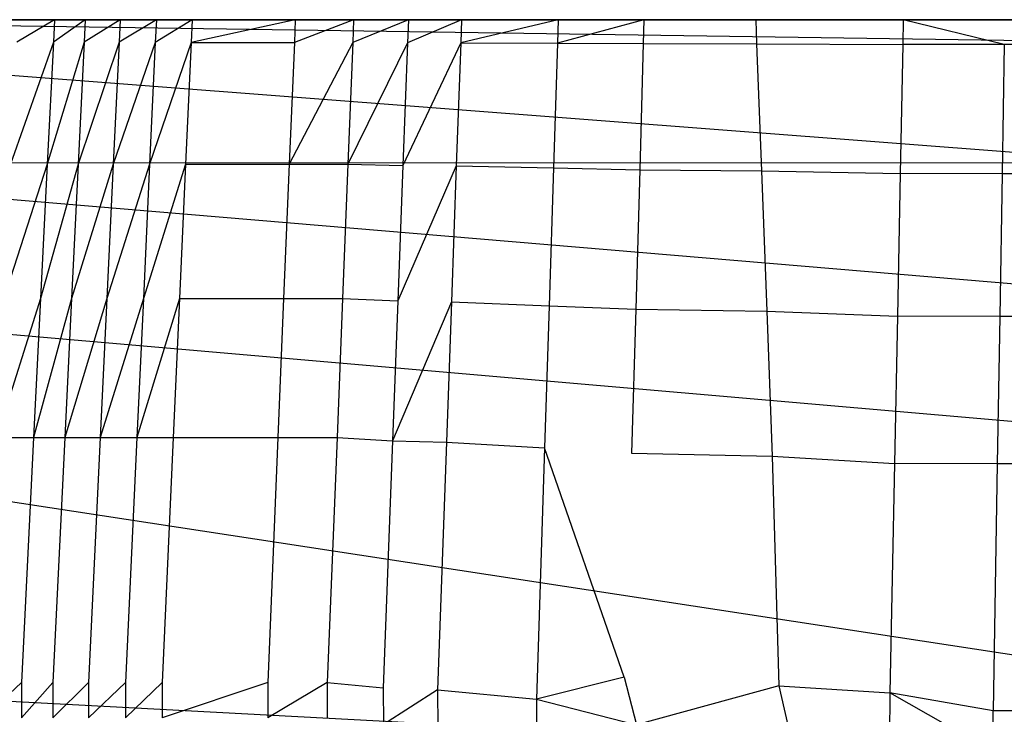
# Model space of a CAD drawing. Extents: x 0 to 0.36, y -0.56 to 0.
# Tile 17 of 24: x 0.051 to 0.136, y -0.06 to 0. Entities that reach past the tile are written whole.
import ezdxf

# ---------------------------------------------------------------- set-up
doc = ezdxf.new("R2010")
doc.units = 0
doc.layers.add('L0_WC_N_566010__0___REPLACEMTFO', color=7, linetype='CONTINUOUS')

msp = doc.modelspace()

# ---------------------------------------------------------------- linework, layer by layer
at = {"layer": 'L0_WC_N_566010__0___REPLACEMTFO', "color": 8}
for points, invisible_edges in [([(0.009466, 0, 0.360557), (0.179983, 0, 0.345895), (0.009466, 0, 0.357903), (0.009466, 0, 0.360557)], 14), ([(0.010202, 0, 0.362336), (0.179983, 0, 0.345895), (0.009466, 0, 0.360557), (0.010202, 0, 0.362336)], 14), ([(0.009466, 0, 0.357903), (0.179983, 0, 0.345895), (0.009468, 0, 0.314655), (0.009466, 0, 0.357903)], 14), ([(0.179983, 0, 0.345895), (0.01446, 0, 0.313629), (0.009468, 0, 0.313629), (0.179983, 0, 0.345895)], 14), ([(0.179983, 0, 0.345895), (0.009468, 0, 0.313629), (0.009468, 0, 0.314655), (0.179983, 0, 0.345895)], 14), ([(0.011979, 0, 0.363074), (0.179983, 0, 0.345895), (0.010202, 0, 0.362336), (0.011979, 0, 0.363074)], 14), ([(0.013292, 0, 0.363074), (0.179983, 0, 0.345895), (0.011979, 0, 0.363074), (0.013292, 0, 0.363074)], 14), ([(0.149061, -0.001975, 0.366), (0.013292, 0, 0.366), (0.013212, -0.001981, 0.366), (0.149061, -0.001975, 0.366)], 13), ([(0.149076, 0, 0.363074), (0.179983, 0, 0.345895), (0.013292, 0, 0.363074), (0.149076, 0, 0.363074)], 14), ([(0.013292, 0, 0.366), (0.149076, 0, 0.363074), (0.013292, 0, 0.363074), (0.013292, 0, 0.366)], 13), ([(0.149076, 0, 0.363074), (0.013292, 0, 0.366), (0.149076, 0, 0.366), (0.149076, 0, 0.363074)], 14), ([(0.013292, 0, 0.366), (0.149061, -0.001975, 0.366), (0.149076, 0, 0.366), (0.013292, 0, 0.366)], 14), ([(0.179983, 0, 0.345895), (0.01504, 0, 0.308077), (0.01446, 0, 0.313629), (0.179983, 0, 0.345895)], 14), ([(0.179983, 0, 0.345895), (0.01855, 0, 0.288022), (0.01504, 0, 0.308077), (0.179983, 0, 0.345895)], 14), ([(0.179983, 0, 0.345895), (0.020624, 0, 0.276421), (0.01855, 0, 0.288022), (0.179983, 0, 0.345895)], 14), ([(0.179983, 0, 0.345895), (0.022881, 0, 0.264151), (0.020624, 0, 0.276421), (0.179983, 0, 0.345895)], 14), ([(0.179983, 0, 0.345895), (0.025216, 0, 0.252096), (0.022881, 0, 0.264151), (0.179983, 0, 0.345895)], 14), ([(0.179983, 0, 0.345895), (0.030069, 0, 0.229331), (0.025216, 0, 0.252096), (0.179983, 0, 0.345895)], 14), ([(0.179983, 0, 0.345895), (0.036228, 0, 0.204333), (0.030069, 0, 0.229331), (0.179983, 0, 0.345895)], 14), ([(0.179983, 0, 0.345895), (0.042613, 0, 0.181923), (0.036228, 0, 0.204333), (0.179983, 0, 0.345895)], 14), ([(0.179983, 0, 0.345895), (0.049797, 0, 0.159819), (0.042613, 0, 0.181923), (0.179983, 0, 0.345895)], 14), ([(0.047037, 0, 0.158874), (0.053335, 0, 0.149869), (0.050597, 0, 0.148863), (0.047037, 0, 0.158874)], 13), ([(0.053335, 0, 0.149869), (0.047037, 0, 0.158874), (0.049797, 0, 0.159819), (0.053335, 0, 0.149869)], 14), ([(0.179983, 0, 0.345895), (0.053335, 0, 0.149869), (0.049797, 0, 0.159819), (0.179983, 0, 0.345895)], 14), ([(0.050495, -0.001961, 0.148863), (0.053763, 0, 0.140397), (0.053664, -0.001961, 0.140397), (0.050495, -0.001961, 0.148863)], 13), ([(0.053763, 0, 0.140397), (0.050495, -0.001961, 0.148863), (0.050597, 0, 0.148863), (0.053763, 0, 0.140397)], 14), ([(0.050597, 0, 0.148863), (0.056486, 0, 0.141445), (0.053763, 0, 0.140397), (0.050597, 0, 0.148863)], 13), ([(0.056486, 0, 0.141445), (0.050597, 0, 0.148863), (0.053335, 0, 0.149869), (0.056486, 0, 0.141445)], 14), ([(0.179983, 0, 0.345895), (0.056486, 0, 0.141445), (0.053335, 0, 0.149869), (0.179983, 0, 0.345895)], 14), ([(0.053664, -0.001961, 0.140397), (0.056421, 0, 0.133587), (0.056324, -0.001962, 0.133587), (0.053664, -0.001961, 0.140397)], 13), ([(0.056421, 0, 0.133587), (0.053664, -0.001961, 0.140397), (0.053763, 0, 0.140397), (0.056421, 0, 0.133587)], 14), ([(0.053763, 0, 0.140397), (0.059128, 0, 0.134674), (0.056421, 0, 0.133587), (0.053763, 0, 0.140397)], 13), ([(0.059128, 0, 0.134674), (0.053763, 0, 0.140397), (0.056486, 0, 0.141445), (0.059128, 0, 0.134674)], 14), ([(0.056324, -0.001962, 0.133587), (0.059452, 0, 0.126145), (0.059357, -0.001963, 0.126145), (0.056324, -0.001962, 0.133587)], 13), ([(0.059452, 0, 0.126145), (0.056324, -0.001962, 0.133587), (0.056421, 0, 0.133587), (0.059452, 0, 0.126145)], 14), ([(0.056421, 0, 0.133587), (0.062141, 0, 0.127277), (0.059452, 0, 0.126145), (0.056421, 0, 0.133587)], 13), ([(0.062141, 0, 0.127277), (0.056421, 0, 0.133587), (0.059128, 0, 0.134674), (0.062141, 0, 0.127277)], 14), ([(0.179983, 0, 0.345895), (0.059128, 0, 0.134674), (0.056486, 0, 0.141445), (0.179983, 0, 0.345895)], 14), ([(0.179983, 0, 0.345895), (0.062141, 0, 0.127277), (0.059128, 0, 0.134674), (0.179983, 0, 0.345895)], 14), ([(0.059357, -0.001963, 0.126145), (0.062593, 0, 0.118817), (0.062501, -0.001964, 0.118817), (0.059357, -0.001963, 0.126145)], 13), ([(0.062593, 0, 0.118817), (0.059357, -0.001963, 0.126145), (0.059452, 0, 0.126145), (0.062593, 0, 0.118817)], 14), ([(0.059452, 0, 0.126145), (0.065259, 0, 0.120002), (0.062593, 0, 0.118817), (0.059452, 0, 0.126145)], 13), ([(0.065259, 0, 0.120002), (0.059452, 0, 0.126145), (0.062141, 0, 0.127277), (0.065259, 0, 0.120002)], 14), ([(0.179983, 0, 0.345895), (0.065259, 0, 0.120002), (0.062141, 0, 0.127277), (0.179983, 0, 0.345895)], 14), ([(0.062501, -0.001964, 0.118817), (0.065699, 0, 0.11197), (0.065609, -0.001965, 0.11197), (0.062501, -0.001964, 0.118817)], 13), ([(0.065699, 0, 0.11197), (0.062501, -0.001964, 0.118817), (0.062593, 0, 0.118817), (0.065699, 0, 0.11197)], 14), ([(0.062593, 0, 0.118817), (0.068325, 0, 0.113243), (0.065699, 0, 0.11197), (0.062593, 0, 0.118817)], 13), ([(0.068325, 0, 0.113243), (0.062593, 0, 0.118817), (0.065259, 0, 0.120002), (0.068325, 0, 0.113243)], 14), ([(0.179983, 0, 0.345895), (0.068325, 0, 0.113243), (0.065259, 0, 0.120002), (0.179983, 0, 0.345895)], 14), ([(0.065609, -0.001965, 0.11197), (0.07464, 0, 0.094429), (0.074557, -0.001969, 0.094429), (0.065609, -0.001965, 0.11197)], 13), ([(0.07464, 0, 0.094429), (0.065609, -0.001965, 0.11197), (0.065699, 0, 0.11197), (0.07464, 0, 0.094429)], 14), ([(0.065699, 0, 0.11197), (0.077197, 0, 0.095838), (0.07464, 0, 0.094429), (0.065699, 0, 0.11197)], 13), ([(0.077197, 0, 0.095838), (0.065699, 0, 0.11197), (0.068325, 0, 0.113243), (0.077197, 0, 0.095838)], 14), ([(0.179983, 0, 0.345895), (0.077197, 0, 0.095838), (0.068325, 0, 0.113243), (0.179983, 0, 0.345895)], 14), ([(0.074557, -0.001969, 0.094429), (0.079695, 0, 0.085803), (0.079616, -0.001972, 0.085803), (0.074557, -0.001969, 0.094429)], 13), ([(0.079695, 0, 0.085803), (0.074557, -0.001969, 0.094429), (0.07464, 0, 0.094429), (0.079695, 0, 0.085803)], 14), ([(0.07464, 0, 0.094429), (0.082178, 0, 0.087338), (0.079695, 0, 0.085803), (0.07464, 0, 0.094429)], 13), ([(0.082178, 0, 0.087338), (0.07464, 0, 0.094429), (0.077197, 0, 0.095838), (0.082178, 0, 0.087338)], 14), ([(0.179983, 0, 0.345895), (0.082178, 0, 0.087338), (0.077197, 0, 0.095838), (0.179983, 0, 0.345895)], 14), ([(0.079616, -0.001972, 0.085803), (0.084441, 0, 0.078412), (0.084366, -0.001992, 0.078412), (0.079616, -0.001972, 0.085803)], 13), ([(0.084441, 0, 0.078412), (0.079616, -0.001972, 0.085803), (0.079695, 0, 0.085803), (0.084441, 0, 0.078412)], 14), ([(0.079695, 0, 0.085803), (0.086865, 0, 0.080039), (0.084441, 0, 0.078412), (0.079695, 0, 0.085803)], 13), ([(0.086865, 0, 0.080039), (0.079695, 0, 0.085803), (0.082178, 0, 0.087338), (0.086865, 0, 0.080039)], 14), ([(0.179983, 0, 0.345895), (0.086865, 0, 0.080039), (0.082178, 0, 0.087338), (0.179983, 0, 0.345895)], 14), ([(0.084366, -0.001992, 0.078412), (0.089051, 0, 0.071752), (0.08898, -0.002001, 0.071752), (0.084366, -0.001992, 0.078412)], 13), ([(0.089051, 0, 0.071752), (0.084366, -0.001992, 0.078412), (0.084441, 0, 0.078412), (0.089051, 0, 0.071752)], 14), ([(0.084441, 0, 0.078412), (0.091417, 0, 0.073463), (0.089051, 0, 0.071752), (0.084441, 0, 0.078412)], 13), ([(0.091417, 0, 0.073463), (0.084441, 0, 0.078412), (0.086865, 0, 0.080039), (0.091417, 0, 0.073463)], 14), ([(0.179983, 0, 0.345895), (0.091417, 0, 0.073463), (0.086865, 0, 0.080039), (0.179983, 0, 0.345895)], 14), ([(0.08898, -0.002001, 0.071752), (0.097441, 0, 0.060486), (0.097377, -0.002036, 0.060486), (0.08898, -0.002001, 0.071752)], 13), ([(0.097441, 0, 0.060486), (0.08898, -0.002001, 0.071752), (0.089051, 0, 0.071752), (0.097441, 0, 0.060486)], 14), ([(0.089051, 0, 0.071752), (0.099757, 0, 0.062265), (0.097441, 0, 0.060486), (0.089051, 0, 0.071752)], 13), ([(0.099757, 0, 0.062265), (0.089051, 0, 0.071752), (0.091417, 0, 0.073463), (0.099757, 0, 0.062265)], 14), ([(0.179983, 0, 0.345895), (0.099757, 0, 0.062265), (0.091417, 0, 0.073463), (0.179983, 0, 0.345895)], 14), ([(0.097377, -0.002036, 0.060486), (0.104873, 0, 0.050967), (0.104814, -0.002068, 0.050967), (0.097377, -0.002036, 0.060486)], 13), ([(0.104873, 0, 0.050967), (0.097377, -0.002036, 0.060486), (0.097441, 0, 0.060486), (0.104873, 0, 0.050967)], 14), ([(0.097441, 0, 0.060486), (0.107158, 0, 0.052785), (0.104873, 0, 0.050967), (0.097441, 0, 0.060486)], 13), ([(0.107158, 0, 0.052785), (0.097441, 0, 0.060486), (0.099757, 0, 0.062265), (0.107158, 0, 0.052785)], 14), ([(0.179983, 0, 0.345895), (0.107158, 0, 0.052785), (0.099757, 0, 0.062265), (0.179983, 0, 0.345895)], 14), ([(0.114562, 0, 0.038843), (0.114641, -0.002091, 0.038755), (0.104814, -0.002068, 0.050967), (0.114562, 0, 0.038843)], 14), ([(0.104873, 0, 0.050967), (0.114562, 0, 0.038843), (0.104814, -0.002068, 0.050967), (0.104873, 0, 0.050967)], 14), ([(0.104873, 0, 0.050967), (0.116773, 0, 0.040753), (0.114562, 0, 0.038843), (0.104873, 0, 0.050967)], 13), ([(0.116773, 0, 0.040753), (0.104873, 0, 0.050967), (0.107158, 0, 0.052785), (0.116773, 0, 0.040753)], 14), ([(0.179983, 0, 0.345895), (0.116773, 0, 0.040753), (0.107158, 0, 0.052785), (0.179983, 0, 0.345895)], 14), ([(0.114562, 0, 0.038843), (0.129345, 0, 0.027101), (0.127348, 0, 0.024957), (0.114562, 0, 0.038843)], 13), ([(0.129345, 0, 0.027101), (0.114562, 0, 0.038843), (0.116773, 0, 0.040753), (0.129345, 0, 0.027101)], 14), ([(0.114562, 0, 0.038843), (0.127348, 0, 0.024957), (0.114641, -0.002091, 0.038755), (0.114562, 0, 0.038843)], 14), ([(0.127348, 0, 0.024957), (0.127307, -0.002139, 0.024957), (0.114641, -0.002091, 0.038755), (0.127348, 0, 0.024957)], 14), ([(0.179983, 0, 0.345895), (0.129345, 0, 0.027101), (0.116773, 0, 0.040753), (0.179983, 0, 0.345895)], 14), ([(0.127348, 0, 0.024957), (0.136095, -0.002156, 0.017857), (0.127307, -0.002139, 0.024957), (0.127348, 0, 0.024957)], 13), ([(0.127348, 0, 0.024957), (0.137834, 0, 0.020236), (0.136129, 0, 0.017857), (0.127348, 0, 0.024957)], 13), ([(0.137834, 0, 0.020236), (0.127348, 0, 0.024957), (0.129345, 0, 0.027101), (0.137834, 0, 0.020236)], 14), ([(0.136095, -0.002156, 0.017857), (0.127348, 0, 0.024957), (0.136129, 0, 0.017857), (0.136095, -0.002156, 0.017857)], 14), ([(0.179983, 0, 0.345895), (0.137834, 0, 0.020236), (0.129345, 0, 0.027101), (0.179983, 0, 0.345895)], 14), ([(0.136129, 0, 0.017857), (0.145562, -0.002152, 0.011796), (0.136095, -0.002156, 0.017857), (0.136129, 0, 0.017857)], 13), ([(0.148982, -0.012418, 0.363864), (0.013212, -0.001981, 0.366), (0.012784, -0.012457, 0.363864), (0.148982, -0.012418, 0.363864)], 13), ([(0.013212, -0.001981, 0.366), (0.148982, -0.012418, 0.363864), (0.149061, -0.001975, 0.366), (0.013212, -0.001981, 0.366)], 14), ([(0.049955, -0.01252, 0.148863), (0.053664, -0.001961, 0.140397), (0.053137, -0.012521, 0.140397), (0.049955, -0.01252, 0.148863)], 13), ([(0.053664, -0.001961, 0.140397), (0.049955, -0.01252, 0.148863), (0.050495, -0.001961, 0.148863), (0.053664, -0.001961, 0.140397)], 14), ([(0.056324, -0.001962, 0.133587), (0.053137, -0.012521, 0.140397), (0.053664, -0.001961, 0.140397), (0.056324, -0.001962, 0.133587)], 14), ([(0.053137, -0.012521, 0.140397), (0.056324, -0.001962, 0.133587), (0.055808, -0.012521, 0.133587), (0.053137, -0.012521, 0.140397)], 13), ([(0.059357, -0.001963, 0.126145), (0.055808, -0.012521, 0.133587), (0.056324, -0.001962, 0.133587), (0.059357, -0.001963, 0.126145)], 14), ([(0.055808, -0.012521, 0.133587), (0.059357, -0.001963, 0.126145), (0.058854, -0.012522, 0.126145), (0.055808, -0.012521, 0.133587)], 13), ([(0.062501, -0.001964, 0.118817), (0.058854, -0.012522, 0.126145), (0.059357, -0.001963, 0.126145), (0.062501, -0.001964, 0.118817)], 14), ([(0.058854, -0.012522, 0.126145), (0.062501, -0.001964, 0.118817), (0.06201, -0.012523, 0.118817), (0.058854, -0.012522, 0.126145)], 13), ([(0.065609, -0.001965, 0.11197), (0.06201, -0.012523, 0.118817), (0.062501, -0.001964, 0.118817), (0.065609, -0.001965, 0.11197)], 14), ([(0.06201, -0.012523, 0.118817), (0.065609, -0.001965, 0.11197), (0.065132, -0.012524, 0.11197), (0.06201, -0.012523, 0.118817)], 13), ([(0.065609, -0.001965, 0.11197), (0.074557, -0.001969, 0.094429), (0.065132, -0.012524, 0.11197), (0.065609, -0.001965, 0.11197)], 14), ([(0.074557, -0.001969, 0.094429), (0.074117, -0.012528, 0.094429), (0.065132, -0.012524, 0.11197), (0.074557, -0.001969, 0.094429)], 14), ([(0.079616, -0.001972, 0.085803), (0.074117, -0.012528, 0.094429), (0.074557, -0.001969, 0.094429), (0.079616, -0.001972, 0.085803)], 14), ([(0.074117, -0.012528, 0.094429), (0.079616, -0.001972, 0.085803), (0.079197, -0.012531, 0.085803), (0.074117, -0.012528, 0.094429)], 13), ([(0.084366, -0.001992, 0.078412), (0.079197, -0.012531, 0.085803), (0.079616, -0.001972, 0.085803), (0.084366, -0.001992, 0.078412)], 14), ([(0.079197, -0.012531, 0.085803), (0.084366, -0.001992, 0.078412), (0.083967, -0.012636, 0.078412), (0.079197, -0.012531, 0.085803)], 13), ([(0.08898, -0.002001, 0.071752), (0.083967, -0.012636, 0.078412), (0.084366, -0.001992, 0.078412), (0.08898, -0.002001, 0.071752)], 14), ([(0.083967, -0.012636, 0.078412), (0.08898, -0.002001, 0.071752), (0.0886, -0.012672, 0.071752), (0.083967, -0.012636, 0.078412)], 13), ([(0.08898, -0.002001, 0.071752), (0.097377, -0.002036, 0.060486), (0.0886, -0.012672, 0.071752), (0.08898, -0.002001, 0.071752)], 14), ([(0.097377, -0.002036, 0.060486), (0.097032, -0.012856, 0.060486), (0.0886, -0.012672, 0.071752), (0.097377, -0.002036, 0.060486)], 14), ([(0.097377, -0.002036, 0.060486), (0.104814, -0.002068, 0.050967), (0.097032, -0.012856, 0.060486), (0.097377, -0.002036, 0.060486)], 14), ([(0.104814, -0.002068, 0.050967), (0.1045, -0.013016, 0.050967), (0.097032, -0.012856, 0.060486), (0.104814, -0.002068, 0.050967)], 14), ([(0.104814, -0.002068, 0.050967), (0.114641, -0.002091, 0.038755), (0.1045, -0.013016, 0.050967), (0.104814, -0.002068, 0.050967)], 14), ([(0.114641, -0.002091, 0.038755), (0.115058, -0.013113, 0.038287), (0.1045, -0.013016, 0.050967), (0.114641, -0.002091, 0.038755)], 14), ([(0.114641, -0.002091, 0.038755), (0.127307, -0.002139, 0.024957), (0.115058, -0.013113, 0.038287), (0.114641, -0.002091, 0.038755)], 14), ([(0.127307, -0.002139, 0.024957), (0.127087, -0.013345, 0.024957), (0.115058, -0.013113, 0.038287), (0.127307, -0.002139, 0.024957)], 14), ([(0.135912, -0.013362, 0.017857), (0.127087, -0.013345, 0.024957), (0.127307, -0.002139, 0.024957), (0.135912, -0.013362, 0.017857)], 14), ([(0.136095, -0.002156, 0.017857), (0.135912, -0.013362, 0.017857), (0.127307, -0.002139, 0.024957), (0.136095, -0.002156, 0.017857)], 14), ([(0.145418, -0.013358, 0.011796), (0.135912, -0.013362, 0.017857), (0.136095, -0.002156, 0.017857), (0.145418, -0.013358, 0.011796)], 14), ([(0.145562, -0.002152, 0.011796), (0.145418, -0.013358, 0.011796), (0.136095, -0.002156, 0.017857), (0.145562, -0.002152, 0.011796)], 14), ([(0.148894, -0.023941, 0.354705), (0.012784, -0.012457, 0.363864), (0.012312, -0.024018, 0.354705), (0.148894, -0.023941, 0.354705)], 14), ([(0.148982, -0.012418, 0.363864), (0.012784, -0.012457, 0.363864), (0.148894, -0.023941, 0.354705), (0.148982, -0.012418, 0.363864)], 14), ([(0.053137, -0.012521, 0.140397), (0.049359, -0.024172, 0.148863), (0.049955, -0.01252, 0.148863), (0.053137, -0.012521, 0.140397)], 14), ([(0.049359, -0.024172, 0.148863), (0.053137, -0.012521, 0.140397), (0.052555, -0.024172, 0.140397), (0.049359, -0.024172, 0.148863)], 13), ([(0.052555, -0.024172, 0.140397), (0.055808, -0.012521, 0.133587), (0.055238, -0.024173, 0.133587), (0.052555, -0.024172, 0.140397)], 13), ([(0.055808, -0.012521, 0.133587), (0.052555, -0.024172, 0.140397), (0.053137, -0.012521, 0.140397), (0.055808, -0.012521, 0.133587)], 14), ([(0.058854, -0.012522, 0.126145), (0.055238, -0.024173, 0.133587), (0.055808, -0.012521, 0.133587), (0.058854, -0.012522, 0.126145)], 14), ([(0.055238, -0.024173, 0.133587), (0.058854, -0.012522, 0.126145), (0.058299, -0.024174, 0.126145), (0.055238, -0.024173, 0.133587)], 13), ([(0.06201, -0.012523, 0.118817), (0.058299, -0.024174, 0.126145), (0.058854, -0.012522, 0.126145), (0.06201, -0.012523, 0.118817)], 14), ([(0.058299, -0.024174, 0.126145), (0.06201, -0.012523, 0.118817), (0.061469, -0.024175, 0.118817), (0.058299, -0.024174, 0.126145)], 13), ([(0.065132, -0.012524, 0.11197), (0.061469, -0.024175, 0.118817), (0.06201, -0.012523, 0.118817), (0.065132, -0.012524, 0.11197)], 14), ([(0.061469, -0.024175, 0.118817), (0.065132, -0.012524, 0.11197), (0.064605, -0.024176, 0.11197), (0.061469, -0.024175, 0.118817)], 13), ([(0.065132, -0.012524, 0.11197), (0.074117, -0.012528, 0.094429), (0.064605, -0.024176, 0.11197), (0.065132, -0.012524, 0.11197)], 14), ([(0.074117, -0.012528, 0.094429), (0.073632, -0.02418, 0.094429), (0.064605, -0.024176, 0.11197), (0.074117, -0.012528, 0.094429)], 14), ([(0.074117, -0.012528, 0.094429), (0.079197, -0.012531, 0.085803), (0.073632, -0.02418, 0.094429), (0.074117, -0.012528, 0.094429)], 14), ([(0.079197, -0.012531, 0.085803), (0.078735, -0.024183, 0.085803), (0.073632, -0.02418, 0.094429), (0.079197, -0.012531, 0.085803)], 14), ([(0.079197, -0.012531, 0.085803), (0.083967, -0.012636, 0.078412), (0.078735, -0.024183, 0.085803), (0.079197, -0.012531, 0.085803)], 14), ([(0.083967, -0.012636, 0.078412), (0.083527, -0.024381, 0.078412), (0.078735, -0.024183, 0.085803), (0.083967, -0.012636, 0.078412)], 14), ([(0.0886, -0.012672, 0.071752), (0.083527, -0.024381, 0.078412), (0.083967, -0.012636, 0.078412), (0.0886, -0.012672, 0.071752)], 14), ([(0.083527, -0.024381, 0.078412), (0.0886, -0.012672, 0.071752), (0.088181, -0.024448, 0.071752), (0.083527, -0.024381, 0.078412)], 13), ([(0.0886, -0.012672, 0.071752), (0.097032, -0.012856, 0.060486), (0.088181, -0.024448, 0.071752), (0.0886, -0.012672, 0.071752)], 14), ([(0.097032, -0.012856, 0.060486), (0.096652, -0.024796, 0.060486), (0.088181, -0.024448, 0.071752), (0.097032, -0.012856, 0.060486)], 14), ([(0.097032, -0.012856, 0.060486), (0.1045, -0.013016, 0.050967), (0.096652, -0.024796, 0.060486), (0.097032, -0.012856, 0.060486)], 14), ([(0.1045, -0.013016, 0.050967), (0.104154, -0.025098, 0.050967), (0.096652, -0.024796, 0.060486), (0.1045, -0.013016, 0.050967)], 14), ([(0.1045, -0.013016, 0.050967), (0.115058, -0.013113, 0.038287), (0.104154, -0.025098, 0.050967), (0.1045, -0.013016, 0.050967)], 14), ([(0.115058, -0.013113, 0.038287), (0.115519, -0.025274, 0.037771), (0.104154, -0.025098, 0.050967), (0.115058, -0.013113, 0.038287)], 14), ([(0.115058, -0.013113, 0.038287), (0.127087, -0.013345, 0.024957), (0.115519, -0.025274, 0.037771), (0.115058, -0.013113, 0.038287)], 14), ([(0.127087, -0.013345, 0.024957), (0.126845, -0.02571, 0.024957), (0.115519, -0.025274, 0.037771), (0.127087, -0.013345, 0.024957)], 14), ([(0.13571, -0.025728, 0.017857), (0.126845, -0.02571, 0.024957), (0.127087, -0.013345, 0.024957), (0.13571, -0.025728, 0.017857)], 14), ([(0.135912, -0.013362, 0.017857), (0.13571, -0.025728, 0.017857), (0.127087, -0.013345, 0.024957), (0.135912, -0.013362, 0.017857)], 14), ([(0.14526, -0.025724, 0.011796), (0.13571, -0.025728, 0.017857), (0.135912, -0.013362, 0.017857), (0.14526, -0.025724, 0.011796)], 14), ([(0.145418, -0.013358, 0.011796), (0.14526, -0.025724, 0.011796), (0.135912, -0.013362, 0.017857), (0.145418, -0.013358, 0.011796)], 14), ([(0.148804, -0.035848, 0.354705), (0.012312, -0.024018, 0.354705), (0.011824, -0.035963, 0.354705), (0.148804, -0.035848, 0.354705)], 13), ([(0.012312, -0.024018, 0.354705), (0.148804, -0.035848, 0.354705), (0.148894, -0.023941, 0.354705), (0.012312, -0.024018, 0.354705)], 14), ([(0.048743, -0.036211, 0.148863), (0.052555, -0.024172, 0.140397), (0.051954, -0.036212, 0.140397), (0.048743, -0.036211, 0.148863)], 13), ([(0.052555, -0.024172, 0.140397), (0.048743, -0.036211, 0.148863), (0.049359, -0.024172, 0.148863), (0.052555, -0.024172, 0.140397)], 14), ([(0.055238, -0.024173, 0.133587), (0.051954, -0.036212, 0.140397), (0.052555, -0.024172, 0.140397), (0.055238, -0.024173, 0.133587)], 14), ([(0.051954, -0.036212, 0.140397), (0.055238, -0.024173, 0.133587), (0.05465, -0.036213, 0.133587), (0.051954, -0.036212, 0.140397)], 13), ([(0.058299, -0.024174, 0.126145), (0.05465, -0.036213, 0.133587), (0.055238, -0.024173, 0.133587), (0.058299, -0.024174, 0.126145)], 14), ([(0.05465, -0.036213, 0.133587), (0.058299, -0.024174, 0.126145), (0.057725, -0.036213, 0.126145), (0.05465, -0.036213, 0.133587)], 13), ([(0.061469, -0.024175, 0.118817), (0.057725, -0.036213, 0.126145), (0.058299, -0.024174, 0.126145), (0.061469, -0.024175, 0.118817)], 14), ([(0.057725, -0.036213, 0.126145), (0.061469, -0.024175, 0.118817), (0.060911, -0.036214, 0.118817), (0.057725, -0.036213, 0.126145)], 13), ([(0.064605, -0.024176, 0.11197), (0.060911, -0.036214, 0.118817), (0.061469, -0.024175, 0.118817), (0.064605, -0.024176, 0.11197)], 14), ([(0.060911, -0.036214, 0.118817), (0.064605, -0.024176, 0.11197), (0.064061, -0.036215, 0.11197), (0.060911, -0.036214, 0.118817)], 13), ([(0.064605, -0.024176, 0.11197), (0.073632, -0.02418, 0.094429), (0.064061, -0.036215, 0.11197), (0.064605, -0.024176, 0.11197)], 14), ([(0.073632, -0.02418, 0.094429), (0.07313, -0.03622, 0.094429), (0.064061, -0.036215, 0.11197), (0.073632, -0.02418, 0.094429)], 14), ([(0.073632, -0.02418, 0.094429), (0.078735, -0.024183, 0.085803), (0.07313, -0.03622, 0.094429), (0.073632, -0.02418, 0.094429)], 14), ([(0.078735, -0.024183, 0.085803), (0.078258, -0.036223, 0.085803), (0.07313, -0.03622, 0.094429), (0.078735, -0.024183, 0.085803)], 14), ([(0.078735, -0.024183, 0.085803), (0.083527, -0.024381, 0.078412), (0.078258, -0.036223, 0.085803), (0.078735, -0.024183, 0.085803)], 14), ([(0.083527, -0.024381, 0.078412), (0.083072, -0.036518, 0.078412), (0.078258, -0.036223, 0.085803), (0.083527, -0.024381, 0.078412)], 14), ([(0.088181, -0.024448, 0.071752), (0.083072, -0.036518, 0.078412), (0.083527, -0.024381, 0.078412), (0.088181, -0.024448, 0.071752)], 14), ([(0.083072, -0.036518, 0.078412), (0.088181, -0.024448, 0.071752), (0.087748, -0.036616, 0.071752), (0.083072, -0.036518, 0.078412)], 13), ([(0.088181, -0.024448, 0.071752), (0.096652, -0.024796, 0.060486), (0.087748, -0.036616, 0.071752), (0.088181, -0.024448, 0.071752)], 14), ([(0.096652, -0.024796, 0.060486), (0.096259, -0.037132, 0.060486), (0.087748, -0.036616, 0.071752), (0.096652, -0.024796, 0.060486)], 14), ([(0.096652, -0.024796, 0.060486), (0.104154, -0.025098, 0.050967), (0.096259, -0.037132, 0.060486), (0.096652, -0.024796, 0.060486)], 14), ([(0.104154, -0.025098, 0.050967), (0.103797, -0.037581, 0.050967), (0.096259, -0.037132, 0.060486), (0.104154, -0.025098, 0.050967)], 14), ([(0.104154, -0.025098, 0.050967), (0.115519, -0.025274, 0.037771), (0.103797, -0.037581, 0.050967), (0.104154, -0.025098, 0.050967)], 14), ([(0.115519, -0.025274, 0.037771), (0.115995, -0.037841, 0.037238), (0.103797, -0.037581, 0.050967), (0.115519, -0.025274, 0.037771)], 14), ([(0.115519, -0.025274, 0.037771), (0.126845, -0.02571, 0.024957), (0.115995, -0.037841, 0.037238), (0.115519, -0.025274, 0.037771)], 14), ([(0.126845, -0.02571, 0.024957), (0.126594, -0.038488, 0.024957), (0.115995, -0.037841, 0.037238), (0.126845, -0.02571, 0.024957)], 14), ([(0.135501, -0.038505, 0.017857), (0.126594, -0.038488, 0.024957), (0.126845, -0.02571, 0.024957), (0.135501, -0.038505, 0.017857)], 14), ([(0.13571, -0.025728, 0.017857), (0.135501, -0.038505, 0.017857), (0.126845, -0.02571, 0.024957), (0.13571, -0.025728, 0.017857)], 14), ([(0.145096, -0.038501, 0.011796), (0.135501, -0.038505, 0.017857), (0.13571, -0.025728, 0.017857), (0.145096, -0.038501, 0.011796)], 14), ([(0.14526, -0.025724, 0.011796), (0.145096, -0.038501, 0.011796), (0.13571, -0.025728, 0.017857), (0.14526, -0.025724, 0.011796)], 14), ([(0.011824, -0.035963, 0.354705), (0.148644, -0.056861, 0.354705), (0.148804, -0.035848, 0.354705), (0.011824, -0.035963, 0.354705)], 14), ([(0.148644, -0.056861, 0.354705), (0.011824, -0.035963, 0.354705), (0.010963, -0.057043, 0.354705), (0.148644, -0.056861, 0.354705)], 13), ([(0.048743, -0.036211, 0.148863), (0.051954, -0.036212, 0.140397), (0.047655, -0.057459, 0.148864), (0.048743, -0.036211, 0.148863)], 14), ([(0.051954, -0.036212, 0.140397), (0.050894, -0.05746, 0.140397), (0.047655, -0.057459, 0.148864), (0.051954, -0.036212, 0.140397)], 14), ([(0.051954, -0.036212, 0.140397), (0.05465, -0.036213, 0.133587), (0.050894, -0.05746, 0.140397), (0.051954, -0.036212, 0.140397)], 14), ([(0.05465, -0.036213, 0.133587), (0.053612, -0.05746, 0.133587), (0.050894, -0.05746, 0.140397), (0.05465, -0.036213, 0.133587)], 14), ([(0.057725, -0.036213, 0.126145), (0.056712, -0.057461, 0.126145), (0.053612, -0.05746, 0.133587), (0.057725, -0.036213, 0.126145)], 14), ([(0.05465, -0.036213, 0.133587), (0.057725, -0.036213, 0.126145), (0.053612, -0.05746, 0.133587), (0.05465, -0.036213, 0.133587)], 14), ([(0.057725, -0.036213, 0.126145), (0.060911, -0.036214, 0.118817), (0.056712, -0.057461, 0.126145), (0.057725, -0.036213, 0.126145)], 14), ([(0.060911, -0.036214, 0.118817), (0.059924, -0.057462, 0.118818), (0.056712, -0.057461, 0.126145), (0.060911, -0.036214, 0.118817)], 14), ([(0.060911, -0.036214, 0.118817), (0.064061, -0.036215, 0.11197), (0.059924, -0.057462, 0.118818), (0.060911, -0.036214, 0.118817)], 14), ([(0.064061, -0.036215, 0.11197), (0.063101, -0.057463, 0.11197), (0.059924, -0.057462, 0.118818), (0.064061, -0.036215, 0.11197)], 14), ([(0.064061, -0.036215, 0.11197), (0.07313, -0.03622, 0.094429), (0.063101, -0.057463, 0.11197), (0.064061, -0.036215, 0.11197)], 14), ([(0.07313, -0.03622, 0.094429), (0.072245, -0.057467, 0.094429), (0.063101, -0.057463, 0.11197), (0.07313, -0.03622, 0.094429)], 14), ([(0.07313, -0.03622, 0.094429), (0.078258, -0.036223, 0.085803), (0.072245, -0.057467, 0.094429), (0.07313, -0.03622, 0.094429)], 14), ([(0.078258, -0.036223, 0.085803), (0.077415, -0.05747, 0.085803), (0.072245, -0.057467, 0.094429), (0.078258, -0.036223, 0.085803)], 14), ([(0.078258, -0.036223, 0.085803), (0.083072, -0.036518, 0.078412), (0.077415, -0.05747, 0.085803), (0.078258, -0.036223, 0.085803)], 14), ([(0.083072, -0.036518, 0.078412), (0.082269, -0.057936, 0.078412), (0.077415, -0.05747, 0.085803), (0.083072, -0.036518, 0.078412)], 14), ([(0.083072, -0.036518, 0.078412), (0.087748, -0.036616, 0.071752), (0.082269, -0.057936, 0.078412), (0.083072, -0.036518, 0.078412)], 14), ([(0.087748, -0.036616, 0.071752), (0.086984, -0.05809, 0.071751), (0.082269, -0.057936, 0.078412), (0.087748, -0.036616, 0.071752)], 14), ([(0.087748, -0.036616, 0.071752), (0.096259, -0.037132, 0.060486), (0.086984, -0.05809, 0.071751), (0.087748, -0.036616, 0.071752)], 14), ([(0.096259, -0.037132, 0.060486), (0.095565, -0.058905, 0.060486), (0.086984, -0.05809, 0.071751), (0.096259, -0.037132, 0.060486)], 14), ([(0.096259, -0.037132, 0.060486), (0.103166, -0.057001, 0.050967), (0.095565, -0.058905, 0.060486), (0.096259, -0.037132, 0.060486)], 13), ([(0.103166, -0.057001, 0.050967), (0.096259, -0.037132, 0.060486), (0.103797, -0.037581, 0.050967), (0.103166, -0.057001, 0.050967)], 14), ([(0.103797, -0.037581, 0.050967), (0.115995, -0.037841, 0.037238), (0.103166, -0.057001, 0.050967), (0.103797, -0.037581, 0.050967)], 14), ([(0.115995, -0.037841, 0.037238), (0.116557, -0.057744, 0.036321), (0.103166, -0.057001, 0.050967), (0.115995, -0.037841, 0.037238)], 14), ([(0.115995, -0.037841, 0.037238), (0.126594, -0.038488, 0.024957), (0.116557, -0.057744, 0.036321), (0.115995, -0.037841, 0.037238)], 14), ([(0.126594, -0.038488, 0.024957), (0.126184, -0.058361, 0.024957), (0.116557, -0.057744, 0.036321), (0.126594, -0.038488, 0.024957)], 14), ([(0.135133, -0.059935, 0.017857), (0.126184, -0.058361, 0.024957), (0.126594, -0.038488, 0.024957), (0.135133, -0.059935, 0.017857)], 14), ([(0.135501, -0.038505, 0.017857), (0.135133, -0.059935, 0.017857), (0.126594, -0.038488, 0.024957), (0.135501, -0.038505, 0.017857)], 14), ([(0.144807, -0.059931, 0.011796), (0.135133, -0.059935, 0.017857), (0.135501, -0.038505, 0.017857), (0.144807, -0.059931, 0.011796)], 14), ([(0.145096, -0.038501, 0.011796), (0.144807, -0.059931, 0.011796), (0.135501, -0.038505, 0.017857), (0.145096, -0.038501, 0.011796)], 14), ([(0.148588, -0.064308, 0.354705), (0.010963, -0.057043, 0.354705), (0.010658, -0.064514, 0.354705), (0.148588, -0.064308, 0.354705)], 13), ([(0.010963, -0.057043, 0.354705), (0.148588, -0.064308, 0.354705), (0.148644, -0.056861, 0.354705), (0.010963, -0.057043, 0.354705)], 14), ([(0.103166, -0.057001, 0.050967), (0.104228, -0.061137, 0.050486), (0.095565, -0.058905, 0.060486), (0.103166, -0.057001, 0.050967)], 14), ([(0.116557, -0.057744, 0.036321), (0.104228, -0.061137, 0.050486), (0.103166, -0.057001, 0.050967), (0.116557, -0.057744, 0.036321)], 14), ([(0.050894, -0.05746, 0.140397), (0.047655, -0.060515, 0.148864), (0.047655, -0.057459, 0.148864), (0.050894, -0.05746, 0.140397)], 14), ([(0.047655, -0.060515, 0.148864), (0.050894, -0.05746, 0.140397), (0.050894, -0.060516, 0.140397), (0.047655, -0.060515, 0.148864)], 13), ([(0.050894, -0.060516, 0.140397), (0.053612, -0.05746, 0.133587), (0.053612, -0.060516, 0.133587), (0.050894, -0.060516, 0.140397)], 13), ([(0.053612, -0.05746, 0.133587), (0.050894, -0.060516, 0.140397), (0.050894, -0.05746, 0.140397), (0.053612, -0.05746, 0.133587)], 14), ([(0.056712, -0.057461, 0.126145), (0.053612, -0.060516, 0.133587), (0.053612, -0.05746, 0.133587), (0.056712, -0.057461, 0.126145)], 14), ([(0.053612, -0.060516, 0.133587), (0.056712, -0.057461, 0.126145), (0.056712, -0.060517, 0.126145), (0.053612, -0.060516, 0.133587)], 13), ([(0.059924, -0.057462, 0.118818), (0.056712, -0.060517, 0.126145), (0.056712, -0.057461, 0.126145), (0.059924, -0.057462, 0.118818)], 14), ([(0.056712, -0.060517, 0.126145), (0.059924, -0.057462, 0.118818), (0.059924, -0.060518, 0.118818), (0.056712, -0.060517, 0.126145)], 13), ([(0.063101, -0.057463, 0.11197), (0.059924, -0.060518, 0.118818), (0.059924, -0.057462, 0.118818), (0.063101, -0.057463, 0.11197)], 14), ([(0.059924, -0.060518, 0.118818), (0.063101, -0.057463, 0.11197), (0.063101, -0.060519, 0.11197), (0.059924, -0.060518, 0.118818)], 13), ([(0.072245, -0.057467, 0.094429), (0.063101, -0.060519, 0.11197), (0.063101, -0.057463, 0.11197), (0.072245, -0.057467, 0.094429)], 14), ([(0.063101, -0.060519, 0.11197), (0.072245, -0.057467, 0.094429), (0.072245, -0.060523, 0.094429), (0.063101, -0.060519, 0.11197)], 13), ([(0.077415, -0.05747, 0.085803), (0.072245, -0.060523, 0.094429), (0.072245, -0.057467, 0.094429), (0.077415, -0.05747, 0.085803)], 14), ([(0.072245, -0.060523, 0.094429), (0.077415, -0.05747, 0.085803), (0.077415, -0.060526, 0.085803), (0.072245, -0.060523, 0.094429)], 13), ([(0.077415, -0.05747, 0.085803), (0.082269, -0.057936, 0.078412), (0.077415, -0.060526, 0.085803), (0.077415, -0.05747, 0.085803)], 14), ([(0.082269, -0.057936, 0.078412), (0.082299, -0.061101, 0.078428), (0.077415, -0.060526, 0.085803), (0.082269, -0.057936, 0.078412)], 14), ([(0.086984, -0.05809, 0.071751), (0.082299, -0.061101, 0.078428), (0.082269, -0.057936, 0.078412), (0.086984, -0.05809, 0.071751)], 14), ([(0.104228, -0.061137, 0.050486), (0.116557, -0.057744, 0.036321), (0.117665, -0.062581, 0.035931), (0.104228, -0.061137, 0.050486)], 13), ([(0.116557, -0.057744, 0.036321), (0.126184, -0.058361, 0.024957), (0.117665, -0.062581, 0.035931), (0.116557, -0.057744, 0.036321)], 14), ([(0.082299, -0.061101, 0.078428), (0.086984, -0.05809, 0.071751), (0.087012, -0.061347, 0.071764), (0.082299, -0.061101, 0.078428)], 13), ([(0.086984, -0.05809, 0.071751), (0.095565, -0.058905, 0.060486), (0.087012, -0.061347, 0.071764), (0.086984, -0.05809, 0.071751)], 14), ([(0.126184, -0.058361, 0.024957), (0.126152, -0.063409, 0.024957), (0.117665, -0.062581, 0.035931), (0.126184, -0.058361, 0.024957)], 14), ([(0.126184, -0.058361, 0.024957), (0.135133, -0.063426, 0.017857), (0.126152, -0.063409, 0.024957), (0.126184, -0.058361, 0.024957)], 13), ([(0.135133, -0.063426, 0.017857), (0.126184, -0.058361, 0.024957), (0.135133, -0.059935, 0.017857), (0.135133, -0.063426, 0.017857)], 14), ([(0.095565, -0.058905, 0.060486), (0.095546, -0.061695, 0.060482), (0.087012, -0.061347, 0.071764), (0.095565, -0.058905, 0.060486)], 14), ([(0.095565, -0.058905, 0.060486), (0.104228, -0.061137, 0.050486), (0.095546, -0.061695, 0.060482), (0.095565, -0.058905, 0.060486)], 14), ([(0.144807, -0.059931, 0.011796), (0.135133, -0.063426, 0.017857), (0.135133, -0.059935, 0.017857), (0.144807, -0.059931, 0.011796)], 13), ([(0.135133, -0.063426, 0.017857), (0.144807, -0.059931, 0.011796), (0.144807, -0.063422, 0.011796), (0.135133, -0.063426, 0.017857)], 14)]:
    msp.add_3dface(points, dxfattribs=dict(at, invisible_edges=invisible_edges))

doc.saveas('drawing.dxf')
